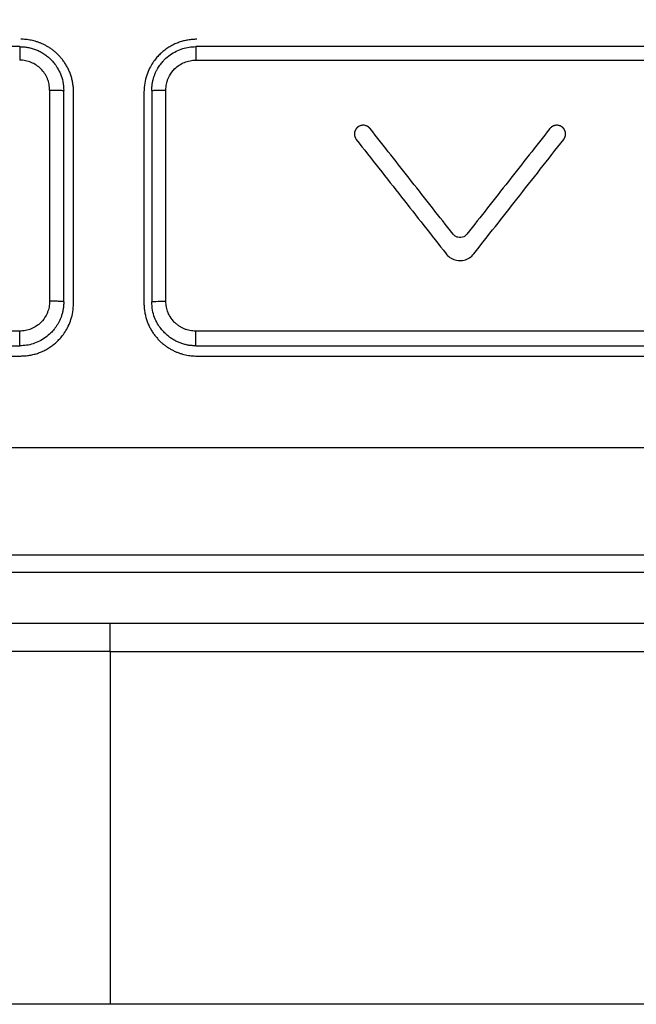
# Model space of a CAD drawing. Header units: millimetres. Extents: x -0.39 to 0.76, y -0.29 to 0.59.
# Tile 37 of 137: x 0.2161 to 0.2337, y 0.1258 to 0.1538. Entities that reach past the tile are written whole.
import ezdxf

# ---------------------------------------------------------------- set-up
doc = ezdxf.new("R2010")
doc.units = ezdxf.units.MM

msp = doc.modelspace()

# ---------------------------------------------------------------- linework, layer by layer
at = {"color": 7, "linetype": 'Continuous', "lineweight": 25}
for p, q in [((0.21699, 0.151793), (0.21699, 0.145793)), ((0.217391, 0.145776), (0.217391, 0.151776)), ((0.217669, 0.145736), (0.217669, 0.151736)), ((0.219669, 0.151736), (0.219669, 0.145736)), ((0.219891, 0.151776), (0.219891, 0.145776)), ((0.220292, 0.145793), (0.220292, 0.151793)), ((0.19876, 0.138586), (0.238579, 0.138586)), ((0.19876, 0.138095), (0.238579, 0.138095)), ((0.218707, 0.136636), (0.195471, 0.136636)), ((0.241866, 0.136636), (0.218707, 0.136636)), ((0.218707, 0.135836), (0.242081, 0.135836)), ((0.218707, 0.125816), (0.205454, 0.125816)), ((0.231961, 0.125816), (0.218707, 0.125816)), ((0.243126, 0.125816), (0.231961, 0.125816))]:
    msp.add_line(p, q, dxfattribs=at)
at = {"color": 7, "linetype": 'Continuous', "lineweight": 25, "flags": 128}
msp.add_lwpolyline([(0.218707, 0.135836), (0.20702, 0.135836), (0.195334, 0.135836)], dxfattribs=at)
at = {"color": 7, "linetype": 'Continuous', "lineweight": 25}
for points, knots in [([(0.1856694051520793, 0.1688794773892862), (0.1856694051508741, 0.1665559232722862), (0.1856694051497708, 0.1642316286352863), (0.1856694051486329, 0.1615524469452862), (0.1858376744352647, 0.1609355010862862), (0.1861952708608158, 0.1603983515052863), (0.1896017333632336, 0.1544981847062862), (0.1928674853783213, 0.1488417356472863), (0.1966726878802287, 0.1422509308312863), (0.197682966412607, 0.1416357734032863), (0.2120121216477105, 0.1416357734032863), (0.2252800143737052, 0.1416357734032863), (0.2396067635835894, 0.1416357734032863), (0.2406403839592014, 0.1422063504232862), (0.2444533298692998, 0.1488105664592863), (0.2477280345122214, 0.1544825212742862), (0.2511277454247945, 0.1603709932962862), (0.2512688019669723, 0.1605847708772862), (0.2515580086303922, 0.1611511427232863), (0.2516694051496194, 0.1615208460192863), (0.2516694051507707, 0.1642315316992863), (0.2516694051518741, 0.1665558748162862), (0.2516694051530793, 0.1688794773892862)], [0, 0, 0, 0, 6.9660105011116, 6.9660105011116, 8.027011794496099, 8.883510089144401, 8.883510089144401, 28.477407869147, 28.477407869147, 31.702615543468, 31.702615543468, 71.390452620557, 71.390452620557, 74.60833579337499, 74.60833579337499, 94.25581759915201, 94.25581759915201, 95.018097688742, 95.018097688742, 96.17333839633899, 96.17333839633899, 103.13947377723, 103.13947377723, 103.13947377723, 103.13947377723]), ([(0.2176694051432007, 0.1517357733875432), (0.217668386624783, 0.1517777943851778), (0.2176663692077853, 0.1518610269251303), (0.217650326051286, 0.1519838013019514), (0.2176255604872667, 0.1521025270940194), (0.2175918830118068, 0.152216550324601), (0.2175502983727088, 0.1523253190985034), (0.2175015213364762, 0.1524283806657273), (0.217446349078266, 0.1525253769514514), (0.2173855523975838, 0.1526160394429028), (0.2173198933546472, 0.1527001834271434), (0.2172501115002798, 0.1527777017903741), (0.217176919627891, 0.1528485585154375), (0.2171009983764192, 0.1529127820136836), (0.2170229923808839, 0.152970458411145), (0.2169435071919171, 0.1530217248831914), (0.2168631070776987, 0.1530667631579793), (0.2167823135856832, 0.1531057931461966), (0.2167016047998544, 0.1531390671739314), (0.216621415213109, 0.1531668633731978), (0.2165421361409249, 0.1531894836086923), (0.2164641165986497, 0.1532072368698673), (0.2163876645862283, 0.1532204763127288), (0.2163130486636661, 0.1532294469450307), (0.2162404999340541, 0.153234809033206), (0.2161928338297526, 0.153235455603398), (0.2161694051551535, 0.1532357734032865)], [0, 0, 0, 0, 0.0535199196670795, 0.106008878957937, 0.1574668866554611, 0.2078939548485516, 0.2572900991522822, 0.3056553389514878, 0.3529896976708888, 0.3992932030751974, 0.4445658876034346, 0.4888077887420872, 0.5320189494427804, 0.5741994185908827, 0.6153492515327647, 0.6554685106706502, 0.6945572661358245, 0.732615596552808, 0.7696435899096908, 0.8056413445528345, 0.8406089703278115, 0.8745465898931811, 0.9074543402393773, 0.9393323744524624, 0.9701808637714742, 1, 1, 1, 1]), ([(0.2211694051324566, 0.1532357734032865), (0.2211278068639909, 0.1532347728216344), (0.2210441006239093, 0.1532327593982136), (0.220918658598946, 0.1532163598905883), (0.2207935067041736, 0.1531898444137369), (0.2206696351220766, 0.1531520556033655), (0.2205480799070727, 0.1531031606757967), (0.2204299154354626, 0.1530430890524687), (0.2203162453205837, 0.1529719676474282), (0.220208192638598, 0.1528900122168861), (0.2201078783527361, 0.1527984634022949), (0.2200109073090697, 0.1526923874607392), (0.2199153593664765, 0.1525647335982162), (0.219822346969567, 0.1524055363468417), (0.2197418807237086, 0.1522126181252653), (0.2196817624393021, 0.1519857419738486), (0.2196736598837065, 0.1518218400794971), (0.2196694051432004, 0.1517357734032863)], [0, 0, 0, 0, 0.0529531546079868, 0.1065551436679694, 0.1608065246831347, 0.2157078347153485, 0.2712595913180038, 0.3274622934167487, 0.3843164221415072, 0.4418224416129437, 0.4999807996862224, 0.5570854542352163, 0.6246893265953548, 0.7027881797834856, 0.7913769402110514, 0.8904497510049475, 1, 1, 1, 1]), ([(0.216141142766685, 0.1530260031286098), (0.2161408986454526, 0.1530260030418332), (0.216140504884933, 0.1530136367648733), (0.2161400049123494, 0.1529665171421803), (0.2161396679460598, 0.1529168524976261), (0.2161393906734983, 0.1528554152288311), (0.2161391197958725, 0.1527631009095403), (0.2161390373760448, 0.1526893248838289), (0.2161390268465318, 0.1526432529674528)], [-2.1586542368e-06, -2.1586542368e-06, -2.1586542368e-06, -2.1586542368e-06, 0.2499635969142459, 0.3749698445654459, 0.4999760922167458, 0.6249823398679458, 0.749988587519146, 1.000000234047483, 1.000000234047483, 1.000000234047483, 1.000000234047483]), ([(0.216141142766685, 0.1530260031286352), (0.2161796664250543, 0.1530249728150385), (0.2162573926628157, 0.1530228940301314), (0.2163739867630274, 0.1530059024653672), (0.2164904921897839, 0.1529782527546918), (0.2166057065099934, 0.1529386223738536), (0.2167183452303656, 0.1528871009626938), (0.2168270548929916, 0.1528235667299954), (0.216930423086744, 0.1527481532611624), (0.2170270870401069, 0.1526610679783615), (0.2171222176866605, 0.1525553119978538), (0.2172171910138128, 0.1524207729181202), (0.2173058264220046, 0.1522451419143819), (0.217376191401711, 0.1520259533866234), (0.2173859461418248, 0.1518628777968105), (0.2173911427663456, 0.1517760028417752)], [0, 0, 0, 0, 0.0588722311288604, 0.1187819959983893, 0.1797296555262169, 0.2417155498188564, 0.3047399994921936, 0.3688033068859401, 0.4339057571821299, 0.5000476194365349, 0.5673812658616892, 0.6510582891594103, 0.7510651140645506, 0.8673853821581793, 1, 1, 1, 1]), ([(0.2198911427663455, 0.1517760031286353), (0.2198921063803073, 0.1518133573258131), (0.2198939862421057, 0.1518862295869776), (0.2199085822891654, 0.1519919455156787), (0.2199300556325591, 0.1520907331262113), (0.2199577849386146, 0.1521822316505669), (0.2199901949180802, 0.1522662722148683), (0.2200260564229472, 0.152342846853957), (0.2200641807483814, 0.152412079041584), (0.220103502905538, 0.1524741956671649), (0.2201430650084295, 0.1525295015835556), (0.2201820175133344, 0.1525783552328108), (0.220219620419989, 0.1526211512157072), (0.2202923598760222, 0.1526970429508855), (0.2204099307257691, 0.1527966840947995), (0.2205836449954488, 0.1529008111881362), (0.2207666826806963, 0.1529735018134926), (0.2209535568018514, 0.1530179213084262), (0.2210792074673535, 0.1530233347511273), (0.2211411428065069, 0.1530260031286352)], [0, 0, 0, 0, 0.0570995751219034, 0.111392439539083, 0.1628783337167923, 0.2115570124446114, 0.2574282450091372, 0.3004918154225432, 0.3407475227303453, 0.3781951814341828, 0.4128346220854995, 0.4446656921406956, 0.473688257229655, 0.4999022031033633, 0.6053622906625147, 0.7081011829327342, 0.8081197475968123, 0.9054189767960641, 1, 1, 1, 1]), ([(0.2211411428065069, 0.1530260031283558), (0.221141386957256, 0.1530260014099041), (0.2211416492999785, 0.1530177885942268), (0.2211421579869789, 0.1529808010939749), (0.2211424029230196, 0.1529519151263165), (0.2211428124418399, 0.152877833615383), (0.2211429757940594, 0.1528328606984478), (0.221143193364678, 0.1527384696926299), (0.2211432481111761, 0.1526893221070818), (0.221143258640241, 0.1526432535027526)], [0, 0, 0, 0, 0.25, 0.25, 0.5, 0.5, 0.75, 0.75, 1, 1, 1, 1]), ([(0.2169897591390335, 0.1517931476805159), (0.2169889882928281, 0.151821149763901), (0.2169874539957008, 0.151876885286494), (0.2169747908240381, 0.1519595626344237), (0.2169544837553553, 0.1520406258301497), (0.2169167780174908, 0.1521453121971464), (0.2168510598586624, 0.1522688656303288), (0.2167443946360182, 0.1523979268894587), (0.2166150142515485, 0.1525047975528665), (0.216466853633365, 0.152582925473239), (0.2163062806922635, 0.1526339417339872), (0.2161948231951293, 0.1526400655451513), (0.2161390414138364, 0.1526431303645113)], [0, 0, 0, 0, 0.0629648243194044, 0.1253255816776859, 0.1876955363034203, 0.2506876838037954, 0.3752804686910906, 0.5002403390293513, 0.6249323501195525, 0.749986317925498, 0.8748741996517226, 1, 1, 1, 1]), ([(0.2202920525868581, 0.1517932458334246), (0.2202929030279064, 0.1518210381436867), (0.2202946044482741, 0.1518766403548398), (0.2203077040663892, 0.1519591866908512), (0.2203277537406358, 0.1520402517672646), (0.2203560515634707, 0.1521192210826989), (0.220415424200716, 0.152244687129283), (0.2205165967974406, 0.1523810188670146), (0.2206680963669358, 0.1525048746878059), (0.2208164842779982, 0.1525837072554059), (0.2209769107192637, 0.1526336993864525), (0.2210878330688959, 0.1526400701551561), (0.2211432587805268, 0.1526432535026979)], [0, 0, 0, 0, 0.0625178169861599, 0.1250752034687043, 0.1876350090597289, 0.2502290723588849, 0.3134655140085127, 0.4996759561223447, 0.6257720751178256, 0.7509704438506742, 0.8755648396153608, 1, 1, 1, 1]), ([(0.2169897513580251, 0.1517932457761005), (0.2170369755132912, 0.1517932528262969), (0.2171135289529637, 0.1517927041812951), (0.2172105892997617, 0.1517905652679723), (0.2172755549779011, 0.1517883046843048), (0.2173282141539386, 0.1517855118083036), (0.2173781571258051, 0.1517813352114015), (0.21739114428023, 0.1517780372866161), (0.2173911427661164, 0.1517760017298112)], [-2.1586562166e-06, -2.1586562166e-06, -2.1586562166e-06, -2.1586562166e-06, 0.2500094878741, 0.3750157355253, 0.5000219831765, 0.6250282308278, 0.750034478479, 1.000023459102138, 1.000023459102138, 1.000023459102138, 1.000023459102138]), ([(0.2198911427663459, 0.1517760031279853), (0.21989114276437, 0.1517770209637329), (0.2198953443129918, 0.1517791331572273), (0.219916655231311, 0.1517823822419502), (0.219954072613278, 0.15178551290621), (0.2200067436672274, 0.151788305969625), (0.2200717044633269, 0.1517905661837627), (0.2201685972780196, 0.1517927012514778), (0.220244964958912, 0.1517932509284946), (0.2202920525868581, 0.1517932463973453)], [0.0008474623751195, 0.0008474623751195, 0.0008474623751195, 0.0008474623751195, 0.1258474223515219, 0.2508474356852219, 0.3758474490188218, 0.5008474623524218, 0.6258474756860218, 0.7508474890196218, 1.000000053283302, 1.000000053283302, 1.000000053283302, 1.000000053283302]), ([(0.2260958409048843, 0.1506977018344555), (0.2260952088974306, 0.1506985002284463), (0.2260939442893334, 0.1507000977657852), (0.2260920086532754, 0.150702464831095), (0.2260900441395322, 0.1507048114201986), (0.2260880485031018, 0.1507071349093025), (0.2260860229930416, 0.1507094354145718), (0.2260839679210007, 0.1507117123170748), (0.2260818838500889, 0.1507139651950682), (0.2260797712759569, 0.1507161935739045), (0.2260776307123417, 0.1507183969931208), (0.2260754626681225, 0.1507205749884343), (0.2260732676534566, 0.1507227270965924), (0.2260710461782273, 0.1507248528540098), (0.2260687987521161, 0.1507269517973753), (0.2260665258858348, 0.150729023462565), (0.22606422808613, 0.1507310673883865), (0.2260614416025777, 0.1507334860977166), (0.2260581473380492, 0.1507362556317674), (0.2260543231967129, 0.1507393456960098), (0.2260504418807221, 0.1507423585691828), (0.2260399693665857, 0.1507501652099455), (0.226022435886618, 0.1507614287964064), (0.2259988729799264, 0.150772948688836), (0.225968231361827, 0.1507844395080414), (0.2259360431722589, 0.1507915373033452), (0.2259033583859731, 0.150793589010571), (0.2258706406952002, 0.1507924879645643), (0.2258313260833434, 0.1507854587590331), (0.2257930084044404, 0.1507705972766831), (0.2257708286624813, 0.150757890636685), (0.225762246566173, 0.1507523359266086), (0.2257596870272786, 0.1507506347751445), (0.225757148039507, 0.1507489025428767), (0.2257546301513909, 0.1507471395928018), (0.225752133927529, 0.1507453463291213), (0.225749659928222, 0.1507435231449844), (0.2257472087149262, 0.1507416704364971), (0.2257447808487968, 0.1507397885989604), (0.2257423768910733, 0.1507378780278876), (0.2257399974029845, 0.1507359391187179), (0.225737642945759, 0.150733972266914), (0.2257353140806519, 0.1507319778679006), (0.2257330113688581, 0.150729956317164), (0.2257307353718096, 0.1507279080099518), (0.2257284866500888, 0.1507258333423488), (0.2257262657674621, 0.1507237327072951), (0.2257240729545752, 0.1507216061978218), (0.2257219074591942, 0.1507194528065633), (0.2257197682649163, 0.1507172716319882), (0.2257176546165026, 0.1507150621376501), (0.225715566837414, 0.1507128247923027), (0.2257135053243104, 0.1507105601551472), (0.2257114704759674, 0.1507082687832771), (0.2257094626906, 0.1507059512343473), (0.2257074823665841, 0.1507036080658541), (0.2257055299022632, 0.1507012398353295), (0.2257036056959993, 0.1506988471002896), (0.2257017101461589, 0.1506964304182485), (0.2256998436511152, 0.1506939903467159), (0.2256980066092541, 0.1506915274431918), (0.2256961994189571, 0.1506890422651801), (0.2256944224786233, 0.1506865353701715), (0.2256926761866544, 0.150684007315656), (0.2256909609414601, 0.1506814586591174), (0.2256892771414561, 0.1506788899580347), (0.2256876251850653, 0.150676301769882), (0.2256860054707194, 0.1506736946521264), (0.2256844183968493, 0.1506710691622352), (0.2256828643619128, 0.1506684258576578), (0.2256813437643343, 0.1506657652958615), (0.2256798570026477, 0.150663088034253), (0.2256784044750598, 0.150660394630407), (0.2256769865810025, 0.1506576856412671), (0.2256756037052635, 0.1506549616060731), (0.2256742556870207, 0.1506522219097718), (0.2256729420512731, 0.1506494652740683), (0.2256716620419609, 0.1506466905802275), (0.2256704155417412, 0.1506438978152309), (0.2256692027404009, 0.1506410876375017), (0.2256680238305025, 0.1506382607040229), (0.2256668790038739, 0.1506354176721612), (0.2256657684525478, 0.1506325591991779), (0.22566469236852, 0.1506296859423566), (0.2256636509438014, 0.1506267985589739), (0.2256626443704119, 0.1506238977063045), (0.2256616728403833, 0.150620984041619), (0.2256607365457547, 0.1506180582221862), (0.2256598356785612, 0.1506151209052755), (0.2256589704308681, 0.1506121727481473), (0.2256581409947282, 0.1506092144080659), (0.2256573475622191, 0.1506062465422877), (0.225656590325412, 0.1506032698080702), (0.2256558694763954, 0.1506002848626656), (0.2256551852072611, 0.1505972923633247), (0.2256545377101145, 0.150594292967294), (0.2256539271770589, 0.1505912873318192), (0.2256533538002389, 0.1505882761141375), (0.2256528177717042, 0.1505852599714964), (0.2256523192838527, 0.1505822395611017), (0.2256518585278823, 0.1505792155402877), (0.2256514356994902, 0.1505761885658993), (0.2256510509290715, 0.1505731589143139), (0.2256507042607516, 0.1505701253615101), (0.2256503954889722, 0.1505670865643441), (0.2256501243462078, 0.1505640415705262), (0.2256498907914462, 0.1505609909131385), (0.2256496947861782, 0.1505579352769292), (0.2256495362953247, 0.1505548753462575), (0.2256494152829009, 0.1505518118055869), (0.2256493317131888, 0.1505487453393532), (0.2256492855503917, 0.1505456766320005), (0.2256492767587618, 0.1505426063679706), (0.2256493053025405, 0.1505395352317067), (0.2256493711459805, 0.1505364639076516), (0.2256494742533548, 0.150533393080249), (0.2256496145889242, 0.1505303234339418), (0.225649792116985, 0.1505272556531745), (0.2256500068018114, 0.1505241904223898), (0.2256502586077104, 0.1505211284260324), (0.2256505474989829, 0.1505180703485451), (0.2256508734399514, 0.1505150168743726), (0.2256512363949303, 0.1505119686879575), (0.2256516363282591, 0.1505089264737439), (0.225652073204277, 0.1505058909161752), (0.2256525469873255, 0.1505028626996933), (0.2256530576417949, 0.1504998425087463), (0.225653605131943, 0.1504968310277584), (0.2256541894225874, 0.1504938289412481), (0.2256548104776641, 0.150490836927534), (0.2256554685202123, 0.1504878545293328), (0.2256561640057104, 0.1504848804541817), (0.2256568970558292, 0.1504819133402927), (0.2256576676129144, 0.1504789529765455), (0.2256584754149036, 0.1504759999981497), (0.2256593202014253, 0.1504730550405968), (0.2256602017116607, 0.150470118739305), (0.2256611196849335, 0.1504671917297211), (0.2256620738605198, 0.1504642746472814), (0.2256630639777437, 0.1504613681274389), (0.2256640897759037, 0.1504584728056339), (0.2256651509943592, 0.1504555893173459), (0.2256662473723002, 0.1504527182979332), (0.2256673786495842, 0.1504498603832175), (0.2256685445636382, 0.1504470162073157), (0.2256697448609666, 0.1504441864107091), (0.2256709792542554, 0.1504413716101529), (0.2256722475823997, 0.1504385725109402), (0.2256735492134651, 0.1504357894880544), (0.2256748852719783, 0.1504330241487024), (0.2256830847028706, 0.1504165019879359), (0.2256931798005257, 0.1504022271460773), (0.2257026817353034, 0.1503887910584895)], [0, 0, 0, 0, 0.0038906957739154, 0.0077850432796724, 0.0116827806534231, 0.0155836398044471, 0.0194873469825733, 0.0233936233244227, 0.0273021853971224, 0.0312127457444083, 0.0351250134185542, 0.0390386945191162, 0.042953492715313, 0.0468691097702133, 0.0507852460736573, 0.0547016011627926, 0.0586178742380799, 0.0625337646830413, 0.0687975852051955, 0.0750584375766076, 0.0813151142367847, 0.0875664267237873, 0.1249570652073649, 0.1607067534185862, 0.1875384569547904, 0.2498634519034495, 0.2856426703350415, 0.3124223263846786, 0.3748011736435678, 0.4371850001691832, 0.4684289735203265, 0.4723438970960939, 0.4762595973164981, 0.4801757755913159, 0.4840921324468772, 0.4880083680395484, 0.4919241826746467, 0.4958392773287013, 0.4997533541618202, 0.5036661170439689, 0.5075772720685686, 0.5114865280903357, 0.5153935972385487, 0.51929819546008, 0.5232000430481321, 0.5270988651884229, 0.5309943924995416, 0.5348863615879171, 0.5387762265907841, 0.5426693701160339, 0.5465659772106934, 0.5504657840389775, 0.554368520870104, 0.5582739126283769, 0.5621816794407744, 0.566091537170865, 0.5700031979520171, 0.5739163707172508, 0.5778307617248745, 0.5817460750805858, 0.5856620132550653, 0.5895782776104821, 0.5934945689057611, 0.5974105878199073, 0.6013260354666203, 0.6052406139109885, 0.6091540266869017, 0.6130659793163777, 0.6169761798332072, 0.620884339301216, 0.6247901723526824, 0.6286933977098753, 0.6325937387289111, 0.6364909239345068, 0.6403846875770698, 0.6442748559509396, 0.6481660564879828, 0.6520608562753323, 0.6559589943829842, 0.6598602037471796, 0.6637642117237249, 0.6676707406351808, 0.6715795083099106, 0.6754902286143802, 0.6794026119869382, 0.6833163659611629, 0.6872311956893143, 0.6911468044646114, 0.6950628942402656, 0.6989791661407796, 0.7028953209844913, 0.7068110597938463, 0.7107260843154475, 0.7146400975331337, 0.7185528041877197, 0.7224639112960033, 0.7263731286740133, 0.7302801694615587, 0.73418475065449, 0.738086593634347, 0.7419854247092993, 0.7458809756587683, 0.7497729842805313, 0.7536626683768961, 0.7575555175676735, 0.7614518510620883, 0.7653514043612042, 0.7692539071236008, 0.7731590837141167, 0.7770666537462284, 0.7809763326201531, 0.7848878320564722, 0.7888008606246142, 0.792715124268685, 0.7966303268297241, 0.8005461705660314, 0.8044623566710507, 0.8083785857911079, 0.8122945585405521, 0.8162099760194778, 0.8201245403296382, 0.8240379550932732, 0.8279499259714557, 0.8318601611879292, 0.8357683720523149, 0.8396742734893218, 0.8435775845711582, 0.8474780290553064, 0.851375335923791, 0.8552692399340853, 0.859159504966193, 0.8630503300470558, 0.866944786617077, 0.8708426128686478, 0.8747435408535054, 0.8786472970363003, 0.8825536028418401, 0.886462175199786, 0.8903727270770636, 0.8942849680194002, 0.8981986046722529, 0.9021133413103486, 0.906028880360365, 0.9099449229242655, 0.9138611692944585, 0.9177773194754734, 0.9216930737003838, 0.9256081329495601, 0.9295221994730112, 0.9334349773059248, 0.9373461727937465, 1, 1, 1, 1]), ([(0.231595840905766, 0.1503887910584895), (0.2315964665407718, 0.1503895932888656), (0.2315977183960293, 0.1503911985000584), (0.2315995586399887, 0.1503936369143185), (0.2316013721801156, 0.1503960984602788), (0.2316031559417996, 0.1503985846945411), (0.2316049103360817, 0.1504010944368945), (0.2316066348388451, 0.1504036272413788), (0.2316083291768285, 0.1504061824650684), (0.2316099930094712, 0.150408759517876), (0.2316116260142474, 0.1504113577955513), (0.2316132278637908, 0.1504139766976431), (0.2316147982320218, 0.1504166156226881), (0.2316163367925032, 0.1504192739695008), (0.231617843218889, 0.1504219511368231), (0.2316193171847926, 0.1504246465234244), (0.2316207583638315, 0.1504273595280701), (0.2316221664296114, 0.1504300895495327), (0.2316235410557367, 0.1504328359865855), (0.2316248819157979, 0.1504355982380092), (0.2316261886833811, 0.1504383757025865), (0.2316274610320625, 0.150441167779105), (0.2316286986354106, 0.1504439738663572), (0.2316299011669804, 0.150446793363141), (0.2316310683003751, 0.1504496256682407), (0.2316321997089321, 0.1504524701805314), (0.2316332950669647, 0.1504553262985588), (0.2316343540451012, 0.1504581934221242), (0.2316353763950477, 0.1504610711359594), (0.2316363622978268, 0.1504639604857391), (0.2316373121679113, 0.1504668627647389), (0.2316382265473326, 0.1504697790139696), (0.2316391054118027, 0.1504727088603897), (0.2316399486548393, 0.1504756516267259), (0.2316407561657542, 0.15047860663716), (0.2316415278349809, 0.150481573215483), (0.2316422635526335, 0.150484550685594), (0.2316429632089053, 0.1504875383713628), (0.2316436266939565, 0.1504905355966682), (0.2316442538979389, 0.1504935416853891), (0.2316448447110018, 0.1504965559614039), (0.2316453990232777, 0.1504995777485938), (0.231645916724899, 0.1505026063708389), (0.2316463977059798, 0.1505056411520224), (0.2316468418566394, 0.1505086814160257), (0.2316472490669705, 0.1505117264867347), (0.2316476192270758, 0.150514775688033), (0.2316479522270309, 0.1505178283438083), (0.2316482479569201, 0.1505208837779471), (0.2316485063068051, 0.1505239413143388), (0.2316487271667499, 0.1505270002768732), (0.2316489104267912, 0.1505300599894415), (0.231649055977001, 0.1505331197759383), (0.2316491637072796, 0.1505361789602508), (0.2316492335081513, 0.1505392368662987), (0.231649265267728, 0.1505422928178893), (0.2316492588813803, 0.1505453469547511), (0.23164921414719, 0.1505484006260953), (0.2316491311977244, 0.1505514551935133), (0.2316490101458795, 0.1505545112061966), (0.2316488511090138, 0.1505575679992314), (0.2316486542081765, 0.1505606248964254), (0.2316484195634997, 0.1505636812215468), (0.2316481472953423, 0.1505667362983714), (0.2316478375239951, 0.1505697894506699), (0.2316474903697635, 0.150572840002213), (0.2316471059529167, 0.1505758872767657), (0.2316466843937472, 0.1505789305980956), (0.2316462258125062, 0.1505819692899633), (0.2316457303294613, 0.1505850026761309), (0.2316451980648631, 0.1505880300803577), (0.2316446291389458, 0.1505910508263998), (0.2316440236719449, 0.1505940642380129), (0.231643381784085, 0.1505970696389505), (0.2316427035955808, 0.1506000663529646), (0.2316419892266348, 0.1506030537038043), (0.2316412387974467, 0.1506060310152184), (0.2316404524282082, 0.1506089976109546), (0.2316396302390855, 0.1506119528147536), (0.2316387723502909, 0.150614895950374), (0.231637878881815, 0.1506178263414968), (0.2316369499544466, 0.1506207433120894), (0.2316359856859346, 0.150623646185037), (0.2316349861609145, 0.1506265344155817), (0.231633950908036, 0.1506294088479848), (0.2316328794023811, 0.1506322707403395), (0.2316317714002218, 0.1506351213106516), (0.2316306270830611, 0.1506379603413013), (0.2316294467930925, 0.1506407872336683), (0.2316282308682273, 0.1506436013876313), (0.2316269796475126, 0.1506464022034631), (0.2316256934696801, 0.1506491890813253), (0.2316243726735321, 0.1506519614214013), (0.2316230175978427, 0.1506547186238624), (0.2316216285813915, 0.1506574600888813), (0.2316202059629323, 0.1506601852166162), (0.2316187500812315, 0.1506628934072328), (0.2316172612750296, 0.1506655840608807), (0.231615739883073, 0.1506682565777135), (0.2316141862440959, 0.1506709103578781), (0.2316126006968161, 0.1506735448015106), (0.2316109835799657, 0.1506761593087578), (0.2316093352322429, 0.1506787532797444), (0.2316076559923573, 0.1506813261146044), (0.2316059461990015, 0.1506838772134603), (0.2316042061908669, 0.1506864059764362), (0.2316024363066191, 0.1506889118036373), (0.2316006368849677, 0.1506913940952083), (0.2315988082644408, 0.1506938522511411), (0.231596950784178, 0.1506962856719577), (0.2315950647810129, 0.1506986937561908), (0.2315931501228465, 0.1507010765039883), (0.2315912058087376, 0.1507034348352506), (0.2315892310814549, 0.1507057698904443), (0.231587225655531, 0.1507080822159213), (0.2315851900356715, 0.15071037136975), (0.2315831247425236, 0.1507126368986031), (0.231581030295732, 0.1507148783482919), (0.2315789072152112, 0.1507170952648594), (0.2315767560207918, 0.1507192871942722), (0.2315745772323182, 0.1507214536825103), (0.2315723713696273, 0.1507235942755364), (0.2315701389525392, 0.1507257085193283), (0.2315678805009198, 0.1507277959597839), (0.2315655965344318, 0.150729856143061), (0.231563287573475, 0.1507318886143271), (0.2315609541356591, 0.1507338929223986), (0.2315585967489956, 0.1507358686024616), (0.2315562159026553, 0.1507378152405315), (0.2315482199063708, 0.1507441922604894), (0.2315340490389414, 0.1507542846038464), (0.2315116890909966, 0.1507670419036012), (0.231489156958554, 0.1507769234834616), (0.2314580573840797, 0.1507871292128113), (0.231425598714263, 0.1507928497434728), (0.2313928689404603, 0.1507935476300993), (0.2313672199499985, 0.1507916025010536), (0.2313441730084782, 0.150787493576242), (0.2313127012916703, 0.1507786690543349), (0.2312873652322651, 0.1507676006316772), (0.2312689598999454, 0.1507566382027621), (0.2312637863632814, 0.1507533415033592), (0.2312612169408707, 0.1507516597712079), (0.2312586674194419, 0.1507499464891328), (0.2312561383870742, 0.15074820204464), (0.2312536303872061, 0.1507464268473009), (0.2312511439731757, 0.1507446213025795), (0.2312486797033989, 0.1507427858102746), (0.2312462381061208, 0.1507409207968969), (0.2312438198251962, 0.1507390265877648), (0.2312414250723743, 0.1507371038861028), (0.2312390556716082, 0.1507351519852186), (0.2312249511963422, 0.1507232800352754), (0.2312134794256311, 0.1507101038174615), (0.2312026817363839, 0.1506977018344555)], [0, 0, 0, 0, 0.0038902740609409, 0.0077841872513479, 0.0116814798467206, 0.0155818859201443, 0.0194851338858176, 0.0233909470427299, 0.0272990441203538, 0.0312091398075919, 0.0351209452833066, 0.0390341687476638, 0.0429485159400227, 0.0468636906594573, 0.0507793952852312, 0.0546953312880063, 0.0586111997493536, 0.0625267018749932, 0.066441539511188, 0.0703554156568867, 0.0742680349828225, 0.0781791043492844, 0.0820883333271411, 0.0859954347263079, 0.0899001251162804, 0.0938021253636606, 0.0977011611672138, 0.1015969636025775, 0.1054892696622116, 0.1093785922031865, 0.1132704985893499, 0.117165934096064, 0.1210646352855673, 0.1249663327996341, 0.1288707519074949, 0.1327776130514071, 0.1366866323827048, 0.1405975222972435, 0.1445099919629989, 0.1484237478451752, 0.1523384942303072, 0.1562539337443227, 0.1601697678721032, 0.1640856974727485, 0.1680014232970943, 0.171916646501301, 0.1758310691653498, 0.1797443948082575, 0.1836563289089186, 0.1875665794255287, 0.191474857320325, 0.1953808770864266, 0.1992843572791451, 0.2031850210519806, 0.2070825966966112, 0.2109768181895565, 0.2148674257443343, 0.2187572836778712, 0.2226507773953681, 0.2265476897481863, 0.2304477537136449, 0.2343506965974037, 0.238256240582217, 0.2421641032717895, 0.2460739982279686, 0.2499856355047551, 0.2538987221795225, 0.2578129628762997, 0.2617280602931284, 0.2656437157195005, 0.2695596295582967, 0.2734755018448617, 0.2773910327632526, 0.2813059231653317, 0.2852198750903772, 0.2891325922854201, 0.2930437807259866, 0.296953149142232, 0.3008604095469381, 0.3047652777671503, 0.3086674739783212, 0.3125667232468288, 0.316462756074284, 0.3203553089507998, 0.3242446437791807, 0.32813622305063, 0.332031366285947, 0.3359298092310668, 0.3398312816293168, 0.343735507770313, 0.3476422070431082, 0.351551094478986, 0.3554618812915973, 0.3593742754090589, 0.3632879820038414, 0.3672027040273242, 0.3711181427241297, 0.3750339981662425, 0.3789499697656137, 0.3828657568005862, 0.3867810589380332, 0.3906955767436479, 0.3946090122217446, 0.3985210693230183, 0.4024314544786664, 0.4063398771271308, 0.4102460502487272, 0.414149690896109, 0.4180505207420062, 0.4219482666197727, 0.4258426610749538, 0.4297334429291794, 0.4336232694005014, 0.4375167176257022, 0.4414135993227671, 0.4453136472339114, 0.4492165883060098, 0.4531221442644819, 0.457030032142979, 0.4609399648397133, 0.464851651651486, 0.4687647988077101, 0.4726791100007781, 0.4765942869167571, 0.4805100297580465, 0.4844260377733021, 0.4883420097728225, 0.4922576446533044, 0.4961726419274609, 0.5000867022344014, 0.5313179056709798, 0.5624861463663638, 0.598252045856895, 0.6250655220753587, 0.6873995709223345, 0.7231719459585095, 0.749916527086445, 0.7855674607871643, 0.8124061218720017, 0.8747533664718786, 0.8903797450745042, 0.8942916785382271, 0.898205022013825, 0.9021194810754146, 0.9060347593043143, 0.9099505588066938, 0.9138665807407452, 0.9177825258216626, 0.9216980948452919, 0.9256129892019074, 0.9295269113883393, 0.9334395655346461, 0.9373506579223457, 1, 1, 1, 1]), ([(0.2284526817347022, 0.1476980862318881), (0.2280598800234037, 0.1481980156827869), (0.2272742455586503, 0.1491979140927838), (0.226488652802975, 0.1501977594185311), (0.226095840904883, 0.1506977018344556)], [0, 0, 0, 0, 0.4999802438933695, 0.9999999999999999, 0.9999999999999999, 0.9999999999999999, 0.9999999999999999]), ([(0.231202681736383, 0.1506977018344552), (0.2308098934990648, 0.1501977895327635), (0.230024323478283, 0.1491979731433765), (0.2292386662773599, 0.1481980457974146), (0.2288458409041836, 0.1476980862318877)], [0, 0, 0, 0, 0.5000041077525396, 1, 1, 1, 1]), ([(0.2257026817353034, 0.1503887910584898), (0.2261318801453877, 0.1498425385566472), (0.2269829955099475, 0.1487593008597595), (0.2278341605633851, 0.1476759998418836), (0.2282561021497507, 0.1471389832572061)], [0, 0, 0, 0, 0.5042775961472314, 1, 1, 1, 1]), ([(0.2290424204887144, 0.1471389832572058), (0.2294497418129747, 0.1476573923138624), (0.2303009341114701, 0.1487407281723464), (0.231152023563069, 0.1498239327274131), (0.231595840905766, 0.1503887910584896)], [0, 0, 0, 0, 0.4785303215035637, 0.9999999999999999, 0.9999999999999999, 0.9999999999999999, 0.9999999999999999]), ([(0.2288458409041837, 0.1476980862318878), (0.2288394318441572, 0.1476899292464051), (0.2288325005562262, 0.1476821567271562), (0.2288251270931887, 0.1476748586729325), (0.2288052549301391, 0.1476551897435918), (0.2287817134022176, 0.1476386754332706), (0.2287564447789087, 0.1476266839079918), (0.2287312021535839, 0.1476147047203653), (0.2287035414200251, 0.1476069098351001), (0.2286757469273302, 0.1476039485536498), (0.2286479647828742, 0.1476009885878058), (0.2286192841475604, 0.1476027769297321), (0.2285920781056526, 0.1476091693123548), (0.2285648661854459, 0.1476155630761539), (0.2285383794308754, 0.1476267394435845), (0.2285148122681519, 0.1476417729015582), (0.2284912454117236, 0.1476568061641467), (0.2284699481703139, 0.1476761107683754), (0.2284526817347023, 0.1476980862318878)], [0, 0, 0, 0, 0.0683582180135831, 0.0683582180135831, 0.0683582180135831, 0.25487348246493, 0.25487348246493, 0.25487348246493, 0.441195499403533, 0.441195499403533, 0.441195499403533, 0.6274361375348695, 0.6274361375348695, 0.6274361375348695, 0.8137198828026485, 0.8137198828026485, 0.8137198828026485, 1, 1, 1, 1]), ([(0.2282561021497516, 0.1471389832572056), (0.2282687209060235, 0.1471229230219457), (0.2282823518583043, 0.1471076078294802), (0.2282968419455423, 0.1470932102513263), (0.2283364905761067, 0.1470538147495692), (0.2283834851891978, 0.1470207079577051), (0.2284339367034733, 0.1469966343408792), (0.2284844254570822, 0.1469725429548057), (0.2285397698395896, 0.1469568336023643), (0.2285953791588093, 0.1469508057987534), (0.2286510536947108, 0.1469447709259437), (0.2287085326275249, 0.1469482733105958), (0.2287630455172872, 0.1469610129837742), (0.2288176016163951, 0.1469737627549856), (0.2288706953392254, 0.1469961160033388), (0.2289179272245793, 0.1470262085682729), (0.228965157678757, 0.1470563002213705), (0.2290078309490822, 0.1470949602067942), (0.2290424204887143, 0.1471389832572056)], [0, 0, 0, 0, 0.067228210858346, 0.067228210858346, 0.067228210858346, 0.253478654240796, 0.253478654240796, 0.253478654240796, 0.439870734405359, 0.439870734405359, 0.439870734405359, 0.62648512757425, 0.62648512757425, 0.62648512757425, 0.8132474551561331, 0.8132474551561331, 0.8132474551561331, 1, 1, 1, 1]), ([(0.2169902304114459, 0.1457932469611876), (0.2169893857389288, 0.1457654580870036), (0.2169876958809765, 0.1457098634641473), (0.2169746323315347, 0.1456273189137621), (0.2169545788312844, 0.1455462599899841), (0.2169262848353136, 0.1454672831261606), (0.2168669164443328, 0.1453418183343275), (0.2167658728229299, 0.1452056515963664), (0.2166146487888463, 0.1450819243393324), (0.2164665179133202, 0.1450030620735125), (0.2163059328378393, 0.1449528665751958), (0.2161947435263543, 0.1449464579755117), (0.2161391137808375, 0.1449432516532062)], [0, 0, 0, 0, 0.0625186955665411, 0.1250753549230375, 0.1876366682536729, 0.2502316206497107, 0.3134890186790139, 0.4996790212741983, 0.625302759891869, 0.7503444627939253, 0.8750934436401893, 1, 1, 1, 1]), ([(0.2173911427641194, 0.1457760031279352), (0.2173901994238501, 0.1457390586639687), (0.2173883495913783, 0.1456666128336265), (0.2173738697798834, 0.1455609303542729), (0.2173522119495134, 0.1454610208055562), (0.2173237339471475, 0.1453673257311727), (0.2172897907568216, 0.1452801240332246), (0.2172514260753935, 0.1451995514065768), (0.2172096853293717, 0.145125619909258), (0.2171655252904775, 0.1450582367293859), (0.2171198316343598, 0.1449972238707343), (0.217073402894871, 0.1449423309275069), (0.2169948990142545, 0.1448593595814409), (0.2168748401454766, 0.1447572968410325), (0.2167031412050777, 0.1446534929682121), (0.2165204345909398, 0.1445799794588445), (0.2163318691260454, 0.1445343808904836), (0.2162043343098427, 0.1445287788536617), (0.2161411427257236, 0.1445260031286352)], [0, 0, 0, 0, 0.0564769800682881, 0.1107478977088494, 0.1628126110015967, 0.2126709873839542, 0.2603229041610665, 0.3057682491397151, 0.3490069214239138, 0.3900388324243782, 0.4288639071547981, 0.4654820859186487, 0.4998933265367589, 0.6034393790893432, 0.7052213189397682, 0.8052408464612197, 0.9034997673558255, 1, 1, 1, 1]), ([(0.2173911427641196, 0.1457760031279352), (0.2173911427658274, 0.1457770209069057), (0.2173869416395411, 0.1457791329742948), (0.2173656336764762, 0.1457823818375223), (0.2173282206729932, 0.1457855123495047), (0.2172755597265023, 0.1457883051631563), (0.2172105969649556, 0.1457905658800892), (0.2171378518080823, 0.1457921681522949), (0.2170625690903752, 0.145793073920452), (0.2170137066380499, 0.1457932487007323), (0.2169902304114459, 0.1457932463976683)], [0.0007641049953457, 0.0007641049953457, 0.0007641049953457, 0.0007641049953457, 0.1257640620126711, 0.250764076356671, 0.375764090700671, 0.500764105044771, 0.6257641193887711, 0.7507641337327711, 0.875764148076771, 1.000000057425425, 1.000000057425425, 1.000000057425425, 1.000000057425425]), ([(0.2198911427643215, 0.1457760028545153), (0.2198911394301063, 0.1457805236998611), (0.2199343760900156, 0.1457850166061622), (0.2200828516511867, 0.145791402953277), (0.2201871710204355, 0.1457932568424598), (0.2202920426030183, 0.1457932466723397)], [0, 0, 0, 0, 0.5, 0.5, 1, 1, 1, 1]), ([(0.2211411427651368, 0.1445260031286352), (0.2211062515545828, 0.1445268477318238), (0.2210361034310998, 0.1445285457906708), (0.2209310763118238, 0.1445423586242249), (0.2208264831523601, 0.1445646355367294), (0.2207231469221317, 0.1445963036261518), (0.2206219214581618, 0.1446371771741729), (0.2205236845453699, 0.1446872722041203), (0.2204293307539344, 0.1447464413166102), (0.2203397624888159, 0.1448144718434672), (0.2202459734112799, 0.1449000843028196), (0.2201478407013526, 0.1450111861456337), (0.2200495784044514, 0.1451573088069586), (0.2199657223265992, 0.1453353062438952), (0.2199037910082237, 0.1455449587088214), (0.2198954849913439, 0.1456966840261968), (0.2198911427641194, 0.1457760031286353)], [0, 0, 0, 0, 0.0533220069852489, 0.10720289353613, 0.1616430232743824, 0.2166427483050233, 0.2722024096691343, 0.3283223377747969, 0.3850028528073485, 0.442244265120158, 0.500046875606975, 0.5788994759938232, 0.668327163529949, 0.7683242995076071, 0.8788843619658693, 1, 1, 1, 1]), ([(0.2211431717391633, 0.144943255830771), (0.2211148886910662, 0.1449440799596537), (0.2210584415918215, 0.1449457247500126), (0.2209747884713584, 0.1449588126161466), (0.2208931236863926, 0.1449793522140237), (0.2208143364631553, 0.1450078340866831), (0.2207391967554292, 0.1450436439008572), (0.2206682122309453, 0.1450864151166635), (0.2206019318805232, 0.1451357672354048), (0.2205098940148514, 0.1452190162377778), (0.2204238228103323, 0.1453294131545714), (0.2203482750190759, 0.1454782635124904), (0.2203121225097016, 0.1455991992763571), (0.2202946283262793, 0.1457094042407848), (0.2202929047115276, 0.1457652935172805), (0.2202920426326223, 0.1457932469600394)], [0, 0, 0, 0, 0.06352790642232, 0.1267885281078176, 0.1897880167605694, 0.2525159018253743, 0.3147186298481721, 0.376554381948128, 0.4384780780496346, 0.5001431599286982, 0.6552121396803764, 0.7495230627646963, 0.8743574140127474, 0.9371589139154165, 1, 1, 1, 1]), ([(0.2161694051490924, 0.1442357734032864), (0.2162115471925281, 0.1442368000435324), (0.2162962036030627, 0.1442388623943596), (0.2164228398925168, 0.1442556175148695), (0.2165487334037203, 0.1442825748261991), (0.2166728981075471, 0.1443208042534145), (0.2167943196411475, 0.1443700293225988), (0.2169119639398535, 0.1444302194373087), (0.2170247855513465, 0.144501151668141), (0.2171317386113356, 0.14458252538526), (0.2172343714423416, 0.1446762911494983), (0.2173350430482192, 0.1447873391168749), (0.2174336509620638, 0.1449221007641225), (0.2175256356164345, 0.1450847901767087), (0.2176024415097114, 0.1452765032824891), (0.2176581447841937, 0.1454966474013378), (0.2176655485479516, 0.1456538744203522), (0.2176694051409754, 0.1457357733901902)], [0, 0, 0, 0, 0.053647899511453, 0.1077697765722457, 0.1623664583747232, 0.2174387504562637, 0.2729874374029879, 0.3290132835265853, 0.385517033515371, 0.4424994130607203, 0.4999611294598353, 0.5623651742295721, 0.6331472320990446, 0.7123049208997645, 0.799835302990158, 0.8957349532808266, 1, 1, 1, 1]), ([(0.2196694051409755, 0.1457357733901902), (0.2196704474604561, 0.1456932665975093), (0.219672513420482, 0.1456090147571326), (0.2196889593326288, 0.1454846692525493), (0.2197143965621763, 0.145364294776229), (0.2197490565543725, 0.1452485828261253), (0.2197919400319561, 0.1451381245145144), (0.2198423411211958, 0.1450334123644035), (0.2198994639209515, 0.1449348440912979), (0.2199625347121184, 0.1448427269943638), (0.2200307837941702, 0.1447572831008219), (0.2201034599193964, 0.1446786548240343), (0.2201798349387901, 0.1446069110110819), (0.2202592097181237, 0.1445420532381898), (0.220340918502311, 0.1444840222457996), (0.2204243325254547, 0.1444327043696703), (0.2205088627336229, 0.1443879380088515), (0.2205939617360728, 0.144349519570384), (0.2206791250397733, 0.1443172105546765), (0.2207638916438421, 0.1442907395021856), (0.2208478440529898, 0.1442698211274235), (0.2209306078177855, 0.1442541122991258), (0.2210118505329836, 0.1442433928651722), (0.2210912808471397, 0.144236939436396), (0.2211436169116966, 0.1442361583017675), (0.2211694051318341, 0.1442357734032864)], [0, 0, 0, 0, 0.0541437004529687, 0.1073171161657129, 0.1595203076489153, 0.2107533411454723, 0.2610162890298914, 0.3103092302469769, 0.3586322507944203, 0.4059854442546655, 0.4523689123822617, 0.4977827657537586, 0.5422271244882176, 0.5857021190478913, 0.6282078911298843, 0.6697445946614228, 0.7103123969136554, 0.7499114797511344, 0.7885420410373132, 0.8262042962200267, 0.8628984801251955, 0.8986248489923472, 0.9333836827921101, 0.9671752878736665, 1, 1, 1, 1]), ([(0.2161411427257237, 0.1445260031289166), (0.2161408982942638, 0.144526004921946), (0.2161406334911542, 0.1445349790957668), (0.2161401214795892, 0.1445760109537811), (0.2161398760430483, 0.144608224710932), (0.2161394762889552, 0.144690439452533), (0.2161393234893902, 0.1447401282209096), (0.2161391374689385, 0.1448426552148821), (0.2161391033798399, 0.1448951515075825), (0.2161391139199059, 0.1449432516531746)], [0, 0, 0, 0, 0.25, 0.25, 0.5, 0.5, 0.75, 0.75, 1, 1, 1, 1]), ([(0.2211411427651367, 0.1445260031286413), (0.2211412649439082, 0.1445260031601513), (0.2211415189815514, 0.1445303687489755), (0.22114191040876, 0.1445526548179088), (0.2211422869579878, 0.1445919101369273), (0.2211426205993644, 0.1446471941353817), (0.221142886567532, 0.1447152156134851), (0.2211431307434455, 0.1448163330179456), (0.2211431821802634, 0.1448951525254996), (0.2211431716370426, 0.1449432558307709)], [-2.858674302e-06, -2.858674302e-06, -2.858674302e-06, -2.858674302e-06, 0.1249578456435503, 0.2499641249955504, 0.3749704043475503, 0.4999766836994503, 0.6249829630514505, 0.7499892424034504, 0.9999993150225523, 0.9999993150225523, 0.9999993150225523, 0.9999993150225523]), ([(0.2011694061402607, 0.1442357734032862), (0.2018835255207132, 0.1442357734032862), (0.2033117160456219, 0.1442357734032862), (0.2054543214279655, 0.1442357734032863), (0.2075970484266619, 0.1442357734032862), (0.2097399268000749, 0.1442357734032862), (0.2118829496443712, 0.1442357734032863), (0.2140261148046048, 0.1442357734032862), (0.2154549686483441, 0.1442357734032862), (0.2161694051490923, 0.1442357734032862)], [0, 0, 0, 0, 0.1428726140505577, 0.2857355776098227, 0.4285915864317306, 0.5714433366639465, 0.7142935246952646, 0.8571448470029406, 1, 1, 1, 1]), ([(0.2211694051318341, 0.1442357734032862), (0.2218838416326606, 0.1442357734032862), (0.2233126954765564, 0.1442357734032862), (0.2254558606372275, 0.1442357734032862), (0.2275988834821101, 0.1442357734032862), (0.2297417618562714, 0.1442357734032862), (0.2318844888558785, 0.1442357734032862), (0.2340270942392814, 0.1442357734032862), (0.2354552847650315, 0.1442357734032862), (0.2361694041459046, 0.1442357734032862)], [0, 0, 0, 0, 0.1428551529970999, 0.2857064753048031, 0.4285566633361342, 0.5714084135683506, 0.714264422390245, 0.8571273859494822, 0.9999999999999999, 0.9999999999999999, 0.9999999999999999, 0.9999999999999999])]:
    msp.add_open_spline(points, degree=3, knots=knots, dxfattribs=at)
for points in [[(0.216141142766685, 0.1530260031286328), (0.2111394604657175, 0.1530260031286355), (0.2061394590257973, 0.1530260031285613), (0.2011411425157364, 0.1530260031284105)], [(0.2361411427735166, 0.1530260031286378), (0.2311428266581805, 0.1530260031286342), (0.2261428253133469, 0.1530260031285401), (0.2211411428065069, 0.1530260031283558)], [(0.2211432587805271, 0.1526432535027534), (0.2261491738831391, 0.1526433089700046), (0.2311534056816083, 0.1526435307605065), (0.2361559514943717, 0.1526439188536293)], [(0.2161391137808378, 0.1449432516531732), (0.2111335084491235, 0.1449433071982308), (0.2061294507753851, 0.1449435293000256), (0.2011269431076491, 0.144943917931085)], [(0.2361553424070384, 0.1449439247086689), (0.2311528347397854, 0.1449435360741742), (0.2261487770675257, 0.1449433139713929), (0.2211431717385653, 0.1449432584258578)], [(0.2011411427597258, 0.1445260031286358), (0.2061395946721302, 0.1445260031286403), (0.2111395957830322, 0.1445260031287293), (0.2161411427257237, 0.1445260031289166)], [(0.2211411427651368, 0.1445260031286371), (0.2261426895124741, 0.1445260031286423), (0.231142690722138, 0.1445260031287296), (0.2361411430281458, 0.1445260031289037)], [(0.2187072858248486, 0.1358358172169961), (0.2187072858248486, 0.1361024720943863), (0.2187072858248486, 0.1363691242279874), (0.2187072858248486, 0.1366357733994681)], [(0.2187072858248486, 0.1358358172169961), (0.2187072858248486, 0.1321456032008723), (0.2187072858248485, 0.1287197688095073), (0.2187072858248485, 0.1258162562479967)]]:
    msp.add_open_spline(points, degree=3, dxfattribs=at)

doc.saveas('drawing.dxf')
